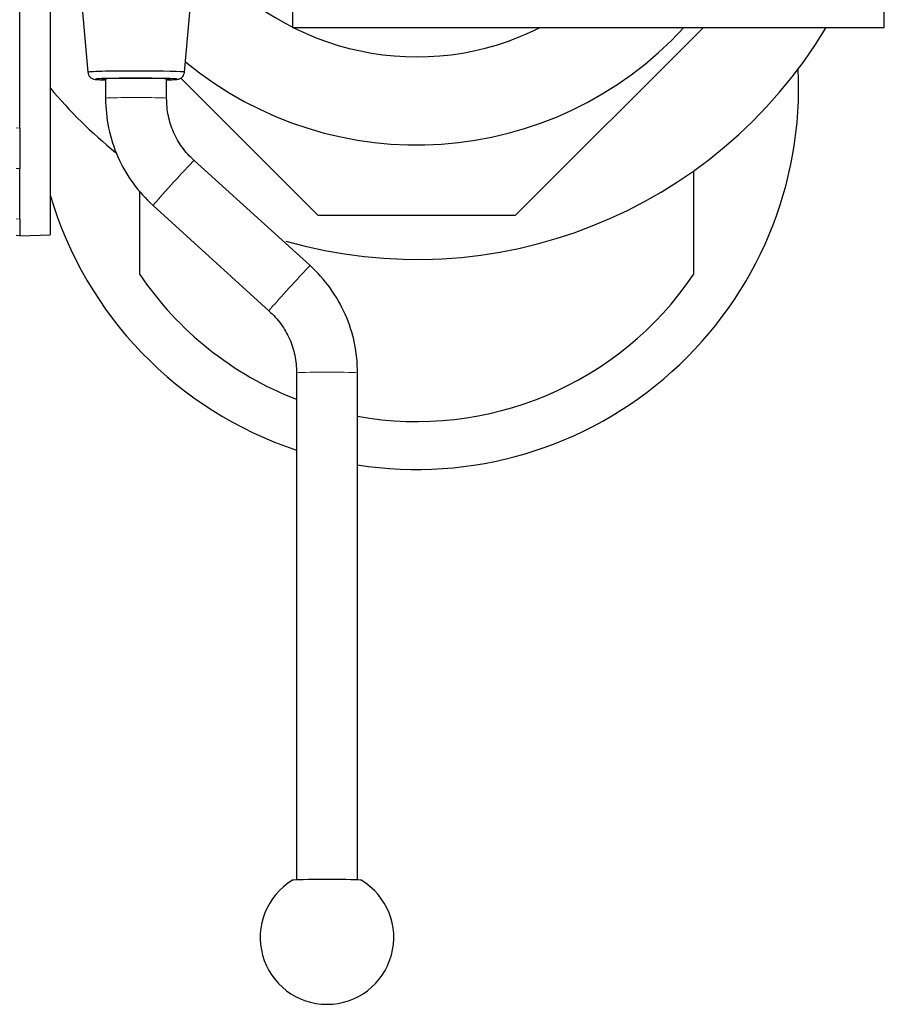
# Model space of a CAD drawing. Header units: inches. Extents: x 0 to 17820, y -10 to 12600.
# Tile 38 of 256: x 6252 to 6478, y 2912 to 3170. Entities that reach past the tile are written whole.
import ezdxf

# ---------------------------------------------------------------- set-up
doc = ezdxf.new("R2010")
doc.units = ezdxf.units.IN
doc.layers.add('1', color=7, linetype='Continuous', true_color=0xffffff)

msp = doc.modelspace()

# ---------------------------------------------------------------- linework, layer by layer
at = {"layer": '1', "color": 2, "linetype": 'Continuous', "lineweight": 25}
for p, q in [((6323.334, 3467.389), (6323.334, 3168.189)), ((6478.334, 3168.189), (6478.334, 3467.389)), ((6251.834, 3141.815), (6251.834, 3233.024)), ((6294.996, 3156.444), (6297.694, 3186.715)), ((6259.834, 3179.13), (6259.834, 3113.868)), ((6268.002, 3175.175), (6269.671, 3156.444)), ((6323.334, 3168.189), (6478.334, 3168.189)), ((6430.933, 3168.189), (6381.634, 3118.889)), ((6294.996, 3156.444), (6294.996, 3156.445)), ((6274.334, 3154.724), (6274.334, 3149.625)), ((6290.334, 3149.625), (6290.334, 3154.724)), ((6330.034, 3118.889), (6294.019, 3154.903)), ((6251.834, 3141.815), (6251.834, 3131.189)), ((6327.896, 3105.755), (6297.533, 3133.354)), ((6251.834, 3117.98), (6251.834, 3131.189)), ((6428.334, 3130.562), (6428.334, 3103.399)), ((6283.334, 3103.399), (6283.334, 3125.346)), ((6286.771, 3121.514), (6317.134, 3093.915)), ((6251.834, 3117.98), (6251.834, 3113.589)), ((6381.634, 3118.889), (6330.034, 3118.889)), ((6251.834, 3113.589), (6250.875, 3113.622)), ((6251.834, 3113.589), (6259.834, 3113.868)), ((6324.334, 3077.644), (6324.334, 2944.786)), ((6340.334, 2944.786), (6340.334, 3077.644))]:
    msp.add_line(p, q, dxfattribs=at)
at = {"layer": '1', "color": 110, "linetype": 'Continuous', "lineweight": 13}
for p, q in [((6250.875, 3141.862), (6251.834, 3141.815)), ((6251.834, 3131.189), (6250.875, 3131.236)), ((6250.875, 3118.013), (6251.834, 3117.98))]:
    msp.add_line(p, q, dxfattribs=at)
at = {"layer": '1', "color": 2, "linetype": 'Continuous', "lineweight": 25}
for centre, radius, start, end in [((6355.834, 3232.389), 71.906, 219.54375, 296.76938), ((6355.834, 3232.389), 95, 230.3775, 317.48625), ((6355.834, 3232.389), 125, 254.08125, 329.09625), ((6355.834, 3152.389), 100.045, 261.09, 2.80688), ((6355.834, 3232.389), 125, 219.83062, 230.86687), ((6355.834, 3152.389), 100.045, 196.35187, 251.65125), ((6355.834, 3152.389), 87.5, 214.04773, 248.90075), ((6355.834, 3152.389), 87.5, 259.79745, 325.95227), ((6332.334, 2929.68), 17.5, 120.92107, 59.07893)]:
    msp.add_arc(centre, radius, start, end, dxfattribs=at)
for centre, major_axis, ratio, start_param, end_param in [((6282.334, 3156.445), (12.662, 0), 0.0244322, 1.5707963, 3.1438507), ((6282.334, 3156.445), (12.662, 0), 0.0244322, 0, 1.5707963), ((6282.334, 3154.623), (10.67, 0), 0.0244322, 1.5707963, 3.864748), ((6282.334, 3154.623), (9, 0), 0.0244322, 1.5707963, 3.6175439), ((6282.334, 3154.623), (10.67, 0), 0.0244322, 0, 1.5707963), ((6282.334, 3154.623), (9, 0), 0.0244322, 0, 1.5707963), ((6282.334, 3154.623), (9, 0), 0.0244322, 5.807234, 6.2831853), ((6282.334, 3154.623), (10.67, 0), 0.0244322, 5.5600299, 6.2831853), ((6332.334, 2944.684), (-9, 0), 0.024478, 3.1825315, 6.2422464)]:
    msp.add_ellipse(centre, major_axis=major_axis, ratio=ratio, start_param=start_param, end_param=end_param, dxfattribs=at)
at = {"layer": '1', "color": 110, "linetype": 'Continuous', "lineweight": 13}
for centre, major_axis, ratio, start_param, end_param in [((6282.334, 3149.625), (-8, 0), 0.0244322, 3.1410034, 6.2827926), ((6292.152, 3127.434), (-5.381, -5.92), 0.0153375, 3.1415927, 6.2831853), ((6322.515, 3099.835), (-5.381, -5.92), 0.0153375, 3.1402182, 6.2831853), ((6332.334, 3077.644), (-8, 0), 0.024478, 3.141694, 6.2831853)]:
    msp.add_ellipse(centre, major_axis=major_axis, ratio=ratio, start_param=start_param, end_param=end_param, dxfattribs=at)
at = {"layer": '1', "color": 2, "linetype": 'Continuous', "lineweight": 25}
for points, knots in [([(6269.671, 3156.444), (6269.699, 3156.197), (6269.827, 3155.732), (6270.24, 3155.179), (6270.688, 3154.856), (6271.051, 3154.7), (6271.557, 3154.564), (6271.792, 3154.569), (6272.597, 3154.505), (6273.294, 3154.478), (6273.652, 3154.467)], [0, 0, 0, 0, 0.0822887, 0.1693819, 0.2325583, 0.2794065, 0.3304685, 0.5539727, 0.795246, 1, 1, 1, 1]), ([(6291.298, 3154.478), (6291.34, 3154.479), (6291.774, 3154.495), (6292.414, 3154.522), (6293.016, 3154.583), (6293.231, 3154.588), (6293.695, 3154.728), (6294.03, 3154.891), (6294.394, 3155.162), (6294.769, 3155.623), (6294.952, 3156.092), (6294.991, 3156.386), (6294.996, 3156.444)], [0, 0, 0, 0, 0.0272748, 0.2816016, 0.4970799, 0.6629956, 0.7206433, 0.7611418, 0.8203791, 0.8908979, 0.9787572, 1, 1, 1, 1]), ([(6274.334, 3149.625), (6274.339, 3146.973), (6274.877, 3141.753), (6277.274, 3134.119), (6281.309, 3127.21), (6284.812, 3123.301), (6286.771, 3121.514)], [0, 0, 0, 0, 0.2478525, 0.4999849, 0.7521667, 1, 1, 1, 1]), ([(6297.533, 3133.354), (6296.355, 3134.402), (6294.309, 3136.654), (6292.003, 3140.636), (6290.609, 3145.02), (6290.318, 3148.048), (6290.334, 3149.625)], [0, 0, 0, 0, 0.2538165, 0.4999715, 0.7462164, 1, 1, 1, 1]), ([(6340.334, 3077.644), (6340.329, 3080.296), (6339.792, 3085.517), (6337.394, 3093.15), (6333.357, 3100.058), (6329.855, 3103.967), (6327.896, 3105.755)], [0, 0, 0, 0, 0.2478395, 0.5000236, 0.7521537, 1, 1, 1, 1]), ([(6317.134, 3093.915), (6318.312, 3092.867), (6320.358, 3090.614), (6322.664, 3086.633), (6324.06, 3082.249), (6324.35, 3079.221), (6324.334, 3077.644)], [0, 0, 0, 0, 0.2537942, 0.5000431, 0.7461941, 1, 1, 1, 1])]:
    msp.add_open_spline(points, degree=3, knots=knots, dxfattribs=at)

doc.saveas('drawing.dxf')
